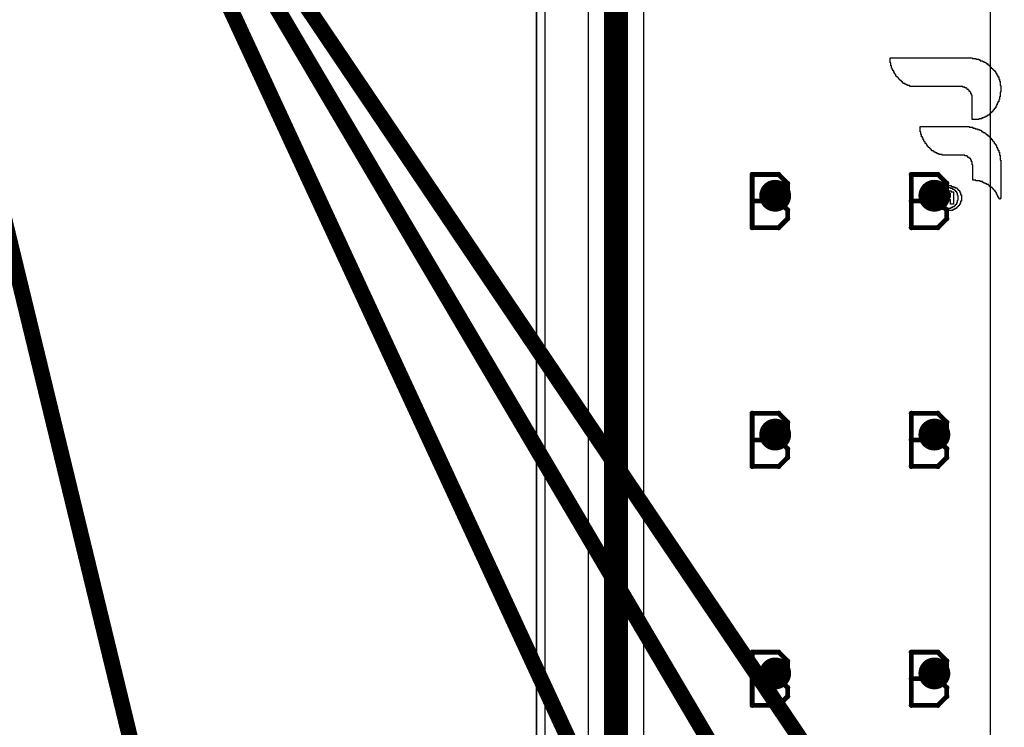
# Model space of a CAD drawing. Extents: x -1.5 to 9, y -3 to 5.
# Tile 113 of 256: x -0.325 to 0.294, y 2.216 to 2.661. Entities that reach past the tile are written whole.
import ezdxf

# ---------------------------------------------------------------- set-up
doc = ezdxf.new("R2010")
doc.units = 0
doc.layers.get('0').update_dxf_attribs({"linetype": 'CONTINUOUS'})
for name, color, linetype in [('qfn16-30-34-a_copper_signal_1', 1, 'CONTINUOUS'), ('qfn16-30-34-a_copper_signal_2', 1, 'CONTINUOUS'), ('qfn16-30-34-a_copper_signal_bot', 5, 'CONTINUOUS'), ('qfn16-30-34-a_copper_signal_top', 1, 'CONTINUOUS'), ('qfn16-30-34-a_drawing_1', 1, 'CONTINUOUS'), ('qfn16-30-34-a_drillmap_1', 1, 'CONTINUOUS'), ('qfn16-30-34-a_legend_bot', 1, 'CONTINUOUS'), ('qfn16-30-34-a_mechanical_19', 1, 'CONTINUOUS'), ('qfn16-30-34-a_profile', 1, 'CONTINUOUS'), ('qfn16-30-34-a_pth_drill', 1, 'CONTINUOUS')]:
    doc.layers.add(name, color=color, linetype=linetype)

# ---------------------------------------------------------------- blocks, each defined once
blk = doc.blocks.new('D29')
at = {"const_width": 0.01}
blk.add_lwpolyline([(-0.005, 0, 1), (0.005, 0, 1)], format="xyb", close=True, dxfattribs=at)
blk = doc.blocks.new('D64')
at = {"const_width": 0.005}
blk.add_lwpolyline([(-0.0025, 0, 1), (0.0025, 0, 1)], format="xyb", close=True, dxfattribs=at)
blk = doc.blocks.new('D69')
at = {"const_width": 0.001667}
blk.add_lwpolyline([(-0.000833, 0, 1), (0.000833, 0, 1)], format="xyb", close=True, dxfattribs=at)
blk = doc.blocks.new('D44')
at = {"const_width": 0.0025}
blk.add_lwpolyline([(-0.00125, 0, 1), (0.00125, 0, 1)], format="xyb", close=True, dxfattribs=at)

msp = doc.modelspace()

# ---------------------------------------------------------------- linework, layer by layer
at = {"layer": 'qfn16-30-34-a_copper_signal_1', "color": 1}
msp.add_lwpolyline([(1.194589, 2.946635), (1.1925, 2.9425), (1.189588, 2.9425), (1.1075, 2.9425), (1.1075, 2.8575), (1.189588, 2.8575), (1.1925, 2.8575), (1.194589, 2.853365), (1.194589, 0.615412), (1.105001, 0.615412), (1.101174, 0.613826), (1.099589, 0.61), (1.099589, 0.005412), (0.100412, 0.005412), (0.100412, 0.61), (0.098826, 0.613826), (0.094999, 0.615412), (0.005412, 0.615412), (0.005412, 3.794588), (1.194589, 3.794588), (1.194589, 2.946635)], dxfattribs=at)
at = {"layer": 'qfn16-30-34-a_copper_signal_2', "color": 1}
for points in [[(1.194589, 2.946635), (1.1925, 2.9425), (1.189588, 2.9425), (1.1075, 2.9425), (1.1075, 2.8575), (1.189588, 2.8575), (1.1925, 2.8575), (1.194589, 2.853365), (1.194589, 0.615412), (1.105001, 0.615412), (1.101174, 0.613826), (1.099589, 0.61), (1.099589, 0.005412), (0.100412, 0.005412), (0.100412, 0.61), (0.098826, 0.613826), (0.094999, 0.615412), (0.005412, 0.615412), (0.005412, 3.794588), (1.194589, 3.794588), (1.194589, 2.946635)], [(0.285, 2.86789), (0.285, 2.13211)]]:
    msp.add_lwpolyline(points, dxfattribs=at)
at = {"layer": 'qfn16-30-34-a_copper_signal_bot', "color": 5}
msp.add_lwpolyline([(1.194589, 2.946635), (1.1925, 2.9425), (1.189588, 2.9425), (1.1075, 2.9425), (1.1075, 2.8575), (1.189588, 2.8575), (1.1925, 2.8575), (1.194589, 2.853365), (1.194589, 0.615412), (1.105001, 0.615412), (1.101174, 0.613826), (1.099589, 0.61), (1.099589, 0.005412), (0.100412, 0.005412), (0.100412, 0.61), (0.098826, 0.613826), (0.094999, 0.615412), (0.005412, 0.615412), (0.005412, 3.794588), (1.194589, 3.794588), (1.194589, 2.946635)], dxfattribs=at)
at = {"layer": 'qfn16-30-34-a_copper_signal_top', "color": 1}
for points in [[(0.005412, 1.255472), (0.005412, 3.794588)], [(0.0325, 3.2), (0.0325, 1.95)], [(0.0675, 1.957249), (0.0675, 3.192751)]]:
    msp.add_lwpolyline(points, dxfattribs=at)
at = {"layer": 'qfn16-30-34-a_copper_signal_top', "color": 1, "const_width": 0.015}
msp.add_lwpolyline([(0.05, 1.95), (0.05, 3.2)], dxfattribs=at)
at = {"layer": 'qfn16-30-34-a_drawing_1', "color": 1, "const_width": 0.003}
for points in [[(0.135559, 2.563328), (0.135559, 2.530006)], [(0.15222, 2.563328), (0.135559, 2.563328)], [(0.157774, 2.557774), (0.15222, 2.563328)], [(0.235559, 2.563328), (0.235559, 2.530006)], [(0.25222, 2.563328), (0.235559, 2.563328)], [(0.257774, 2.557774), (0.25222, 2.563328)], [(0.157774, 2.552221), (0.157774, 2.557774)], [(0.257774, 2.552221), (0.257774, 2.557774)], [(0.15222, 2.546667), (0.157774, 2.552221)], [(0.25222, 2.546667), (0.257774, 2.552221)], [(0.15222, 2.546667), (0.135559, 2.546667)], [(0.135559, 2.546667), (0.15222, 2.546667)], [(0.157774, 2.541113), (0.15222, 2.546667)], [(0.157774, 2.535559), (0.157774, 2.541113)], [(0.25222, 2.546667), (0.235559, 2.546667)], [(0.235559, 2.546667), (0.25222, 2.546667)], [(0.257774, 2.541113), (0.25222, 2.546667)], [(0.257774, 2.535559), (0.257774, 2.541113)], [(0.15222, 2.530006), (0.157774, 2.535559)], [(0.25222, 2.530006), (0.257774, 2.535559)], [(0.135559, 2.530006), (0.15222, 2.530006)], [(0.235559, 2.530006), (0.25222, 2.530006)], [(0.135559, 2.413328), (0.135559, 2.380006)], [(0.15222, 2.413328), (0.135559, 2.413328)], [(0.157774, 2.407774), (0.15222, 2.413328)], [(0.235559, 2.413328), (0.235559, 2.380006)], [(0.25222, 2.413328), (0.235559, 2.413328)], [(0.257774, 2.407774), (0.25222, 2.413328)], [(0.157774, 2.402221), (0.157774, 2.407774)], [(0.257774, 2.402221), (0.257774, 2.407774)], [(0.15222, 2.396667), (0.157774, 2.402221)], [(0.25222, 2.396667), (0.257774, 2.402221)], [(0.15222, 2.396667), (0.135559, 2.396667)], [(0.135559, 2.396667), (0.15222, 2.396667)], [(0.157774, 2.391113), (0.15222, 2.396667)], [(0.25222, 2.396667), (0.235559, 2.396667)], [(0.235559, 2.396667), (0.25222, 2.396667)], [(0.257774, 2.391113), (0.25222, 2.396667)], [(0.157774, 2.385559), (0.157774, 2.391113)], [(0.257774, 2.385559), (0.257774, 2.391113)], [(0.135559, 2.380006), (0.15222, 2.380006)], [(0.15222, 2.380006), (0.157774, 2.385559)], [(0.235559, 2.380006), (0.25222, 2.380006)], [(0.25222, 2.380006), (0.257774, 2.385559)], [(0.135559, 2.263328), (0.135559, 2.230006)], [(0.15222, 2.263328), (0.135559, 2.263328)], [(0.157774, 2.257774), (0.15222, 2.263328)], [(0.235559, 2.263328), (0.235559, 2.230006)], [(0.25222, 2.263328), (0.235559, 2.263328)], [(0.257774, 2.257774), (0.25222, 2.263328)], [(0.157774, 2.252221), (0.157774, 2.257774)], [(0.257774, 2.252221), (0.257774, 2.257774)], [(0.15222, 2.246667), (0.157774, 2.252221)], [(0.25222, 2.246667), (0.257774, 2.252221)], [(0.15222, 2.246667), (0.135559, 2.246667)], [(0.135559, 2.246667), (0.15222, 2.246667)], [(0.157774, 2.241113), (0.15222, 2.246667)], [(0.25222, 2.246667), (0.235559, 2.246667)], [(0.235559, 2.246667), (0.25222, 2.246667)], [(0.257774, 2.241113), (0.25222, 2.246667)], [(0.157774, 2.235559), (0.157774, 2.241113)], [(0.257774, 2.235559), (0.257774, 2.241113)], [(0.15222, 2.230006), (0.157774, 2.235559)], [(0.25222, 2.230006), (0.257774, 2.235559)], [(0.135559, 2.230006), (0.15222, 2.230006)], [(0.235559, 2.230006), (0.25222, 2.230006)]]:
    msp.add_lwpolyline(points, dxfattribs=at)
at = {"layer": 'qfn16-30-34-a_drillmap_1', "color": 1, "const_width": 0.005}
for points in [[(0.15, 2.545), (0.15, 2.555)], [(0.25, 2.545), (0.25, 2.555)], [(0.145, 2.55), (0.155, 2.55)], [(0.245, 2.55), (0.255, 2.55)], [(0.15, 2.395), (0.15, 2.405)], [(0.25, 2.395), (0.25, 2.405)], [(0.145, 2.4), (0.155, 2.4)], [(0.245, 2.4), (0.255, 2.4)], [(0.145, 2.25), (0.155, 2.25)], [(0.15, 2.245), (0.15, 2.255)], [(0.245, 2.25), (0.255, 2.25)], [(0.25, 2.245), (0.25, 2.255)]]:
    msp.add_lwpolyline(points, dxfattribs=at)
at = {"layer": 'qfn16-30-34-a_legend_bot', "color": 1}
for points in [[(0.273794, 2.636196), (0.2761, 2.636196), (0.2761, 2.635735), (0.277944, 2.635735), (0.277944, 2.635274), (0.278866, 2.635274), (0.278866, 2.634813), (0.28025, 2.634813), (0.28025, 2.634352), (0.281172, 2.634352), (0.281172, 2.63389), (0.282094, 2.63389), (0.282094, 2.633429), (0.282555, 2.633429), (0.282555, 2.632968), (0.283477, 2.632968), (0.283477, 2.632507), (0.283938, 2.632507), (0.283938, 2.632046), (0.2844, 2.632046), (0.2844, 2.631585), (0.284861, 2.631585), (0.284861, 2.631124), (0.285322, 2.631124), (0.285322, 2.630663), (0.285783, 2.630663), (0.285783, 2.630202), (0.286244, 2.630202), (0.286244, 2.629741), (0.286705, 2.629741), (0.286705, 2.62928), (0.287166, 2.62928), (0.287166, 2.628818), (0.287627, 2.628818), (0.287627, 2.628357), (0.288088, 2.628357), (0.288088, 2.627896), (0.288549, 2.627896), (0.28855, 2.627435), (0.28855, 2.626974), (0.289011, 2.626974), (0.289011, 2.626513), (0.289011, 2.626052), (0.289472, 2.626052), (0.289472, 2.625591), (0.289933, 2.625591), (0.289933, 2.62513), (0.289933, 2.624669), (0.290394, 2.624669), (0.290394, 2.624207), (0.290394, 2.623746), (0.290394, 2.623285), (0.290855, 2.623285), (0.290855, 2.622824), (0.290855, 2.622363), (0.290855, 2.621902), (0.291316, 2.621902), (0.291316, 2.621441), (0.291316, 2.62098), (0.291316, 2.620519), (0.291316, 2.620058), (0.291316, 2.619597), (0.291316, 2.619135), (0.291777, 2.619135), (0.291777, 2.618674), (0.291777, 2.618213), (0.291777, 2.617752), (0.291777, 2.617291), (0.291777, 2.61683), (0.291777, 2.616369), (0.291777, 2.615908), (0.291777, 2.615447), (0.291777, 2.614986), (0.291316, 2.614986), (0.291316, 2.614524), (0.291316, 2.614063), (0.291316, 2.613602), (0.291316, 2.613141), (0.291316, 2.61268), (0.291316, 2.612219), (0.290855, 2.612219), (0.290855, 2.611758), (0.290855, 2.611297), (0.290855, 2.610836), (0.290855, 2.610375), (0.290394, 2.610375), (0.290394, 2.609914), (0.290394, 2.609452), (0.290394, 2.608991), (0.289933, 2.608991), (0.289933, 2.60853), (0.289933, 2.608069), (0.289472, 2.608069), (0.289472, 2.607608), (0.289472, 2.607147), (0.289011, 2.607147), (0.28901, 2.606686), (0.289011, 2.606225), (0.288549, 2.606225), (0.28855, 2.605764), (0.288549, 2.605303), (0.288088, 2.605303), (0.288088, 2.604841), (0.287627, 2.604841), (0.287627, 2.604381), (0.287627, 2.603919), (0.287166, 2.603919), (0.287166, 2.603458), (0.286705, 2.603458), (0.286705, 2.602997), (0.286244, 2.602997), (0.286244, 2.602536), (0.285783, 2.602536), (0.285783, 2.602075), (0.285322, 2.602075), (0.285322, 2.601614), (0.284861, 2.601614), (0.284861, 2.601153), (0.2844, 2.601153), (0.2844, 2.600692), (0.283477, 2.600692), (0.283477, 2.600231), (0.283016, 2.600231), (0.283016, 2.599769), (0.282094, 2.599769), (0.282094, 2.599308), (0.281172, 2.599308), (0.281172, 2.598847), (0.279789, 2.598847), (0.279789, 2.598386), (0.277944, 2.598386), (0.277944, 2.597925), (0.273794, 2.597925), (0.273794, 2.598386), (0.273794, 2.598847), (0.273794, 2.599308), (0.273794, 2.599769), (0.273794, 2.600231), (0.273794, 2.600692), (0.273794, 2.601153), (0.273794, 2.601614), (0.273794, 2.602075), (0.273794, 2.602536), (0.273794, 2.602997), (0.273794, 2.603458), (0.273794, 2.603919), (0.273794, 2.60438), (0.273795, 2.604841), (0.273794, 2.605303), (0.273795, 2.605764), (0.273794, 2.606225), (0.273795, 2.606686), (0.273794, 2.607147), (0.273794, 2.607608), (0.273794, 2.608069), (0.273794, 2.60853), (0.273794, 2.608991), (0.273795, 2.609452), (0.273794, 2.609914), (0.273795, 2.610375), (0.273794, 2.610836), (0.273795, 2.611297), (0.273794, 2.611758), (0.273794, 2.612219), (0.273794, 2.61268), (0.273794, 2.613141), (0.273333, 2.613141), (0.273333, 2.613602), (0.273333, 2.614063), (0.272872, 2.614063), (0.272872, 2.614524), (0.272872, 2.614986), (0.272411, 2.614986), (0.272411, 2.615447), (0.27195, 2.615447), (0.27195, 2.615908), (0.27195, 2.616369), (0.271489, 2.616369), (0.271489, 2.61683), (0.270567, 2.61683), (0.270567, 2.617291), (0.270106, 2.617291), (0.270106, 2.617752), (0.269183, 2.617752), (0.269183, 2.618213), (0.2678, 2.618213), (0.2678, 2.618674), (0.234601, 2.618674), (0.234601, 2.619135), (0.233218, 2.619135), (0.233218, 2.619597), (0.232296, 2.619597), (0.232296, 2.620058), (0.231374, 2.620058), (0.231374, 2.620519), (0.230452, 2.620519), (0.230452, 2.62098), (0.22999, 2.62098), (0.22999, 2.621441), (0.229529, 2.621441), (0.229529, 2.621902), (0.229068, 2.621902), (0.229068, 2.622363), (0.228607, 2.622363), (0.228607, 2.622824), (0.228146, 2.622824), (0.228146, 2.623285), (0.227685, 2.623285), (0.227685, 2.623746), (0.227224, 2.623746), (0.227224, 2.624207), (0.226763, 2.624207), (0.226763, 2.624669), (0.226302, 2.624669), (0.226302, 2.62513), (0.225841, 2.62513), (0.225841, 2.625591), (0.225841, 2.626052), (0.22538, 2.626052), (0.22538, 2.626513), (0.224918, 2.626513), (0.224918, 2.626974), (0.224918, 2.627435), (0.224457, 2.627435), (0.224457, 2.627896), (0.224457, 2.628357), (0.223996, 2.628357), (0.223996, 2.628818), (0.223996, 2.62928), (0.223535, 2.62928), (0.223535, 2.629741), (0.223535, 2.630202), (0.223074, 2.630202), (0.223074, 2.630663), (0.223074, 2.631124), (0.223074, 2.631585), (0.222613, 2.631585), (0.222613, 2.632046), (0.222613, 2.632507), (0.222613, 2.632968), (0.222613, 2.633429), (0.222152, 2.633429), (0.222152, 2.63389), (0.222152, 2.634352), (0.222152, 2.634813), (0.222152, 2.635274), (0.222152, 2.635735), (0.222152, 2.636196), (0.222152, 2.636657), (0.273794, 2.636657), (0.273794, 2.636196)], [(0.27195, 2.593003), (0.274256, 2.593003), (0.274255, 2.592542), (0.275639, 2.592542), (0.275639, 2.592081), (0.277022, 2.592081), (0.277022, 2.59162), (0.278405, 2.59162), (0.278405, 2.591159), (0.279328, 2.591159), (0.279328, 2.590697), (0.279789, 2.590697), (0.279789, 2.590236), (0.280711, 2.590236), (0.280711, 2.589775), (0.281633, 2.589775), (0.281633, 2.589314), (0.282094, 2.589314), (0.282094, 2.588853), (0.282555, 2.588853), (0.282555, 2.588392), (0.283477, 2.588392), (0.283477, 2.587931), (0.283938, 2.587931), (0.283938, 2.58747), (0.2844, 2.58747), (0.2844, 2.587009), (0.284861, 2.587009), (0.284861, 2.586548), (0.285322, 2.586548), (0.285322, 2.586086), (0.285783, 2.586086), (0.285783, 2.585625), (0.286244, 2.585625), (0.286244, 2.585164), (0.286244, 2.584703), (0.286705, 2.584703), (0.286705, 2.584242), (0.287166, 2.584242), (0.287166, 2.583781), (0.287627, 2.583781), (0.287627, 2.58332), (0.287627, 2.582859), (0.288088, 2.582859), (0.288088, 2.582398), (0.288549, 2.582398), (0.28855, 2.581937), (0.288549, 2.581476), (0.289011, 2.581476), (0.28901, 2.581014), (0.289011, 2.580553), (0.289472, 2.580553), (0.289472, 2.580092), (0.289472, 2.579631), (0.289933, 2.579631), (0.289933, 2.57917), (0.289933, 2.578709), (0.290394, 2.578709), (0.290394, 2.578248), (0.290394, 2.577787), (0.290394, 2.577326), (0.290855, 2.577326), (0.290855, 2.576865), (0.290855, 2.576403), (0.290855, 2.575942), (0.290855, 2.575481), (0.291316, 2.575481), (0.291316, 2.57502), (0.291316, 2.574559), (0.291316, 2.574098), (0.291316, 2.573637), (0.291316, 2.573176), (0.291316, 2.572715), (0.291316, 2.572254), (0.291777, 2.572254), (0.291777, 2.571793), (0.291777, 2.571331), (0.291777, 2.57087), (0.291777, 2.570409), (0.291777, 2.569948), (0.291777, 2.569487), (0.291777, 2.569026), (0.291777, 2.568565), (0.291777, 2.568104), (0.291777, 2.567643), (0.291777, 2.567182), (0.291777, 2.56672), (0.291777, 2.566259), (0.291777, 2.565798), (0.291777, 2.565337), (0.291777, 2.564876), (0.291777, 2.564415), (0.291777, 2.563954), (0.291777, 2.563493), (0.291777, 2.563032), (0.291777, 2.562571), (0.291777, 2.56211), (0.291777, 2.561648), (0.291777, 2.561187), (0.291777, 2.560726), (0.291777, 2.560265), (0.291777, 2.559804), (0.291777, 2.559343), (0.291777, 2.558882), (0.291777, 2.558421), (0.291777, 2.55796), (0.291777, 2.557499), (0.291777, 2.557037), (0.291777, 2.556576), (0.291777, 2.556115), (0.291777, 2.555654), (0.291777, 2.555193), (0.291777, 2.554732), (0.291777, 2.554271), (0.291777, 2.55381), (0.291777, 2.553349), (0.291777, 2.552888), (0.291777, 2.552427), (0.291777, 2.551965), (0.291777, 2.551504), (0.291777, 2.551043), (0.291777, 2.550582), (0.291777, 2.550121), (0.291777, 2.54966), (0.291777, 2.549199), (0.291777, 2.548738), (0.291777, 2.548277), (0.291316, 2.548277), (0.291316, 2.547816), (0.290855, 2.547816), (0.290855, 2.548277), (0.290394, 2.548277), (0.290394, 2.548738), (0.290394, 2.549199), (0.289933, 2.549199), (0.289933, 2.54966), (0.289933, 2.550121), (0.289472, 2.550121), (0.289472, 2.550582), (0.289472, 2.551043), (0.289011, 2.551043), (0.28901, 2.551504), (0.289011, 2.551965), (0.288549, 2.551965), (0.28855, 2.552427), (0.288088, 2.552427), (0.288088, 2.552888), (0.288088, 2.553349), (0.287627, 2.553349), (0.287627, 2.55381), (0.287166, 2.55381), (0.287166, 2.554271), (0.286705, 2.554271), (0.286705, 2.554732), (0.286244, 2.554732), (0.286244, 2.555193), (0.285783, 2.555193), (0.285783, 2.555654), (0.284861, 2.555654), (0.284861, 2.556115), (0.2844, 2.556115), (0.2844, 2.556576), (0.283938, 2.556576), (0.283938, 2.557037), (0.283016, 2.557037), (0.283016, 2.557499), (0.282094, 2.557499), (0.282094, 2.55796), (0.281172, 2.55796), (0.281172, 2.558421), (0.28025, 2.558421), (0.28025, 2.558882), (0.278866, 2.558882), (0.278866, 2.559343), (0.2761, 2.559343), (0.2761, 2.559804), (0.274255, 2.559804), (0.274255, 2.560265), (0.274255, 2.560726), (0.274255, 2.561187), (0.274255, 2.561648), (0.274255, 2.56211), (0.274255, 2.562571), (0.274255, 2.563032), (0.274255, 2.563493), (0.274255, 2.563954), (0.274255, 2.564415), (0.274255, 2.564876), (0.274256, 2.565337), (0.274255, 2.565798), (0.274255, 2.566259), (0.274255, 2.56672), (0.274255, 2.567182), (0.274255, 2.567643), (0.274255, 2.568104), (0.274255, 2.568565), (0.274256, 2.569026), (0.274255, 2.569487), (0.273795, 2.569487), (0.273794, 2.569948), (0.273795, 2.570409), (0.273794, 2.57087), (0.273794, 2.571331), (0.273333, 2.571331), (0.273333, 2.571792), (0.273333, 2.572254), (0.272872, 2.572254), (0.272872, 2.572715), (0.272872, 2.573176), (0.272411, 2.573176), (0.272411, 2.573637), (0.27195, 2.573637), (0.27195, 2.574098), (0.271028, 2.574098), (0.271028, 2.574559), (0.270567, 2.574559), (0.270567, 2.57502), (0.269183, 2.57502), (0.269183, 2.575481), (0.254889, 2.575481), (0.254889, 2.575942), (0.253045, 2.575942), (0.253045, 2.576403), (0.251662, 2.576403), (0.251662, 2.576865), (0.25074, 2.576865), (0.25074, 2.577326), (0.249817, 2.577326), (0.249817, 2.577787), (0.249356, 2.577787), (0.249356, 2.578248), (0.248434, 2.578248), (0.248434, 2.578709), (0.247973, 2.578709), (0.247973, 2.57917), (0.247512, 2.57917), (0.247512, 2.579631), (0.247051, 2.579631), (0.247051, 2.580092), (0.24659, 2.580092), (0.24659, 2.580553), (0.246129, 2.580553), (0.246129, 2.581014), (0.245668, 2.581014), (0.245668, 2.581476), (0.245207, 2.581476), (0.245207, 2.581937), (0.245207, 2.582398), (0.244745, 2.582398), (0.244745, 2.582859), (0.244284, 2.582859), (0.244284, 2.58332), (0.244284, 2.583781), (0.243823, 2.583781), (0.243823, 2.584242), (0.243362, 2.584242), (0.243362, 2.584703), (0.243362, 2.585164), (0.242901, 2.585164), (0.242901, 2.585625), (0.242901, 2.586086), (0.24244, 2.586086), (0.24244, 2.586547), (0.24244, 2.587009), (0.241979, 2.587008), (0.241979, 2.58747), (0.241979, 2.587931), (0.241979, 2.588392), (0.241518, 2.588392), (0.241518, 2.588853), (0.241518, 2.589314), (0.241518, 2.589775), (0.241518, 2.590236), (0.241057, 2.590236), (0.241057, 2.590697), (0.241057, 2.591159), (0.241057, 2.59162), (0.241057, 2.592081), (0.241057, 2.592542), (0.241057, 2.593003), (0.241057, 2.593464), (0.27195, 2.593464), (0.27195, 2.593003)], [(0.260627, 2.55591), (0.262087, 2.55591), (0.262087, 2.555423), (0.263061, 2.555423), (0.263061, 2.554937), (0.264034, 2.554937), (0.264034, 2.55445), (0.264521, 2.55445), (0.264521, 2.553963), (0.265008, 2.553963), (0.265008, 2.553477), (0.265494, 2.553477), (0.265494, 2.55299), (0.265981, 2.55299), (0.265981, 2.552016), (0.266468, 2.552016), (0.266468, 2.550556), (0.266955, 2.550556), (0.266955, 2.546662), (0.266468, 2.546662), (0.266468, 2.545202), (0.265981, 2.545202), (0.265981, 2.544229), (0.265494, 2.544229), (0.265494, 2.543742), (0.265008, 2.543742), (0.265008, 2.543255), (0.264521, 2.543255), (0.264521, 2.542769), (0.264034, 2.542769), (0.264034, 2.542282), (0.263548, 2.542282), (0.263548, 2.541795), (0.262574, 2.541795), (0.262574, 2.541308), (0.261601, 2.541308), (0.261601, 2.540822), (0.256247, 2.540822), (0.256247, 2.541308), (0.254786, 2.541308), (0.254786, 2.541795), (0.253813, 2.541795), (0.253813, 2.542282), (0.253326, 2.542282), (0.253326, 2.542769), (0.25284, 2.542769), (0.25284, 2.543255), (0.252353, 2.543255), (0.252353, 2.543742), (0.251866, 2.543742), (0.251866, 2.544715), (0.25138, 2.544715), (0.251379, 2.545202), (0.250893, 2.545202), (0.250893, 2.546662), (0.250406, 2.546662), (0.250406, 2.550556), (0.250893, 2.550556), (0.250893, 2.552016), (0.251379, 2.552016), (0.251379, 2.552503), (0.251866, 2.552503), (0.251866, 2.553477), (0.252353, 2.553477), (0.252353, 2.553963), (0.25284, 2.553963), (0.25284, 2.55445), (0.253326, 2.55445), (0.253326, 2.554937), (0.2543, 2.554937), (0.2543, 2.555423), (0.255273, 2.555423), (0.255273, 2.55591), (0.256733, 2.55591), (0.256733, 2.556397), (0.260627, 2.556397), (0.260627, 2.55591)], [(0.25722, 2.554937), (0.25722, 2.55445), (0.25576, 2.55445), (0.25576, 2.553963), (0.255273, 2.553963), (0.255273, 2.553477), (0.2543, 2.553477), (0.2543, 2.55299), (0.253813, 2.55299), (0.253813, 2.552503), (0.253326, 2.552503), (0.253326, 2.55153), (0.25284, 2.55153), (0.25284, 2.55007), (0.252353, 2.55007), (0.252353, 2.547149), (0.25284, 2.547149), (0.25284, 2.545689), (0.253326, 2.545689), (0.253326, 2.544715), (0.253813, 2.544715), (0.253813, 2.544229), (0.2543, 2.544229), (0.2543, 2.543742), (0.254786, 2.543742), (0.254786, 2.543255), (0.25576, 2.543255), (0.25576, 2.542769), (0.256733, 2.542769), (0.256733, 2.542282), (0.260627, 2.542282), (0.260627, 2.542769), (0.261601, 2.542769), (0.261601, 2.543255), (0.262574, 2.543255), (0.262574, 2.543742), (0.263061, 2.543742), (0.263061, 2.544229), (0.263548, 2.544229), (0.263548, 2.544715), (0.264034, 2.544715), (0.264034, 2.545689), (0.264521, 2.545689), (0.264521, 2.547149), (0.265008, 2.547149), (0.265008, 2.55007), (0.264521, 2.55007), (0.264521, 2.55153), (0.264034, 2.55153), (0.264034, 2.552503), (0.263548, 2.552503), (0.263548, 2.55299), (0.263061, 2.55299), (0.263061, 2.553477), (0.262574, 2.553477), (0.262574, 2.553963), (0.261601, 2.553963), (0.261601, 2.55445), (0.26014, 2.55445), (0.26014, 2.554937), (0.25722, 2.554937)], [(0.260627, 2.552503), (0.262087, 2.552503), (0.262087, 2.544715), (0.26014, 2.544715), (0.26014, 2.547636), (0.258194, 2.547636), (0.258194, 2.547149), (0.257707, 2.547149), (0.257707, 2.546662), (0.25722, 2.546662), (0.25722, 2.546176), (0.25722, 2.545689), (0.25722, 2.544715), (0.255273, 2.544715), (0.255273, 2.546662), (0.25576, 2.546662), (0.25576, 2.547636), (0.256247, 2.547636), (0.256247, 2.548122), (0.256733, 2.548123), (0.256733, 2.548609), (0.256247, 2.548609), (0.256247, 2.549096), (0.25576, 2.549096), (0.25576, 2.549583), (0.255273, 2.549583), (0.255273, 2.55153), (0.25576, 2.55153), (0.25576, 2.552016), (0.256247, 2.552016), (0.256247, 2.552503), (0.257707, 2.552503), (0.257707, 2.55299), (0.260627, 2.55299), (0.260627, 2.552503)], [(0.26014, 2.55153), (0.257707, 2.55153), (0.257707, 2.551043), (0.25722, 2.551043), (0.25722, 2.55007), (0.25722, 2.549583), (0.257707, 2.549583), (0.257707, 2.549096), (0.26014, 2.549096), (0.26014, 2.55153)]]:
    msp.add_lwpolyline(points, dxfattribs=at)
at = {"layer": 'qfn16-30-34-a_mechanical_19', "color": 1, "const_width": 0.01}
for points in [[(-0.3, 2.9), (0.568743, 1.427265)], [(-0.3, 2.9), (0.433107, 1.317429)], [(-0.299481, 2.898881), (0.766893, 1.317429)], [(-0.349163, 2.596846), (-0.049163, 1.359787)]]:
    msp.add_lwpolyline(points, dxfattribs=at)
at = {"layer": 'qfn16-30-34-a_profile', "color": 1, "const_width": 0.001}
msp.add_lwpolyline([(0, 3.8), (0, 0.61)], dxfattribs=at)

# ---------------------------------------------------------------- block references
at = {"layer": 'qfn16-30-34-a_copper_signal_1'}
for p in [(0.15, 2.55), (0.25, 2.55), (0.15, 2.4), (0.25, 2.4), (0.15, 2.25), (0.25, 2.25)]:
    msp.add_blockref('D29', p, dxfattribs=at)
at = {"layer": 'qfn16-30-34-a_copper_signal_2'}
for p in [(0.15, 2.55), (0.25, 2.55), (0.15, 2.4), (0.25, 2.4), (0.15, 2.25), (0.25, 2.25)]:
    msp.add_blockref('D29', p, dxfattribs=at)
at = {"layer": 'qfn16-30-34-a_copper_signal_bot'}
for p in [(0.15, 2.55), (0.25, 2.55), (0.15, 2.4), (0.25, 2.4), (0.15, 2.25), (0.25, 2.25)]:
    msp.add_blockref('D29', p, dxfattribs=at)
at = {"layer": 'qfn16-30-34-a_copper_signal_top'}
for p in [(0.15, 2.55), (0.25, 2.55), (0.15, 2.4), (0.25, 2.4), (0.15, 2.25), (0.25, 2.25)]:
    msp.add_blockref('D29', p, dxfattribs=at)
at = {"layer": 'qfn16-30-34-a_drawing_1'}
for p in [(0.135559, 2.563328), (0.135559, 2.563328), (0.15222, 2.563328), (0.235559, 2.563328), (0.235559, 2.563328), (0.25222, 2.563328), (0.157774, 2.557774), (0.257774, 2.557774), (0.135559, 2.546667), (0.15222, 2.546667), (0.15222, 2.546667), (0.157774, 2.552221), (0.235559, 2.546667), (0.25222, 2.546667), (0.25222, 2.546667), (0.257774, 2.552221), (0.157774, 2.541113), (0.257774, 2.541113), (0.157774, 2.535559), (0.257774, 2.535559), (0.135559, 2.530006), (0.15222, 2.530006), (0.235559, 2.530006), (0.25222, 2.530006), (0.135559, 2.413328), (0.135559, 2.413328), (0.15222, 2.413328), (0.235559, 2.413328), (0.235559, 2.413328), (0.25222, 2.413328), (0.157774, 2.407774), (0.257774, 2.407774), (0.157774, 2.402221), (0.257774, 2.402221), (0.135559, 2.396667), (0.15222, 2.396667), (0.15222, 2.396667), (0.235559, 2.396667), (0.25222, 2.396667), (0.25222, 2.396667), (0.157774, 2.391113), (0.257774, 2.391113), (0.135559, 2.380006), (0.15222, 2.380006), (0.157774, 2.385559), (0.235559, 2.380006), (0.25222, 2.380006), (0.257774, 2.385559), (0.135559, 2.263328), (0.135559, 2.263328), (0.15222, 2.263328), (0.235559, 2.263328), (0.235559, 2.263328), (0.25222, 2.263328), (0.157774, 2.257774), (0.257774, 2.257774), (0.157774, 2.252221), (0.257774, 2.252221), (0.135559, 2.246667), (0.15222, 2.246667), (0.15222, 2.246667), (0.235559, 2.246667), (0.25222, 2.246667), (0.25222, 2.246667), (0.157774, 2.241113), (0.257774, 2.241113), (0.157774, 2.235559), (0.257774, 2.235559), (0.135559, 2.230006), (0.15222, 2.230006), (0.235559, 2.230006), (0.25222, 2.230006)]:
    msp.add_blockref('D69', p, dxfattribs=at)
at = {"layer": 'qfn16-30-34-a_drillmap_1'}
for p in [(0.15, 2.555), (0.25, 2.555), (0.145, 2.55), (0.155, 2.55), (0.245, 2.55), (0.255, 2.55), (0.15, 2.545), (0.25, 2.545), (0.15, 2.405), (0.25, 2.405), (0.145, 2.4), (0.155, 2.4), (0.245, 2.4), (0.255, 2.4), (0.15, 2.395), (0.25, 2.395), (0.145, 2.25), (0.15, 2.255), (0.155, 2.25), (0.245, 2.25), (0.25, 2.255), (0.255, 2.25), (0.15, 2.245), (0.25, 2.245)]:
    msp.add_blockref('D44', p, dxfattribs=at)
at = {"layer": 'qfn16-30-34-a_pth_drill'}
for p in [(0.15, 2.55), (0.25, 2.55), (0.15, 2.4), (0.25, 2.4), (0.15, 2.25), (0.25, 2.25)]:
    msp.add_blockref('D64', p, dxfattribs=at)

doc.saveas('drawing.dxf')
